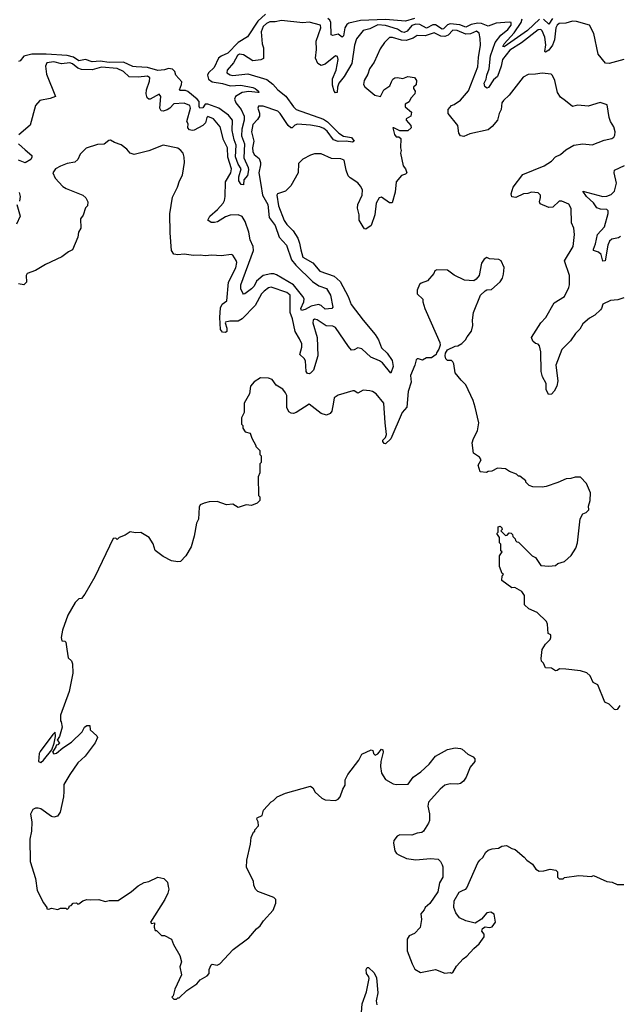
# Model space of a CAD drawing. Extents: x 2323203 to 2567568, y 883585 to 1022917.
# Tile 222 of 256: x 2495204 to 2499761, y 1008620 to 1016098. Entities that reach past the tile are written whole.
import ezdxf

# ---------------------------------------------------------------- set-up
doc = ezdxf.new("R2010")
doc.units = 0

msp = doc.modelspace()

# ---------------------------------------------------------------- linework, layer by layer
at = {"layer": '0CON10XD'}
for points in [[(2497071.4, 1016138.6), (2497014.5, 1016085.5), (2496935, 1015966.2), (2496865, 1015923.9), (2496785, 1015842.2), (2496735, 1015820.6), (2496715, 1015805.3), (2496683.2, 1015735), (2496640.4, 1015695), (2496631.6, 1015675), (2496640, 1015645), (2496666, 1015626), (2496745, 1015614), (2496805, 1015594.7), (2496885, 1015599.3), (2496975, 1015581.7), (2496994.5, 1015575), (2497020, 1015555), (2497022.5, 1015545), (2497015, 1015543.8), (2496945, 1015552.2), (2496895, 1015545.5), (2496845.5, 1015515), (2496837.3, 1015495), (2496847.2, 1015465), (2496887, 1015415), (2496910, 1015365), (2496909.6, 1015335), (2496891.5, 1015265), (2496891.1, 1015215), (2496912.1, 1015155), (2496908.3, 1015048.3), (2496941.4, 1014975), (2496942.7, 1014957.3), (2496935.5, 1014915), (2496907.9, 1014882.1), (2496905, 1014843.3), (2496887.5, 1014845), (2496870, 1014875), (2496870, 1014905), (2496887.1, 1014965), (2496865, 1015001.1), (2496845.3, 1015055), (2496848.7, 1015145), (2496833.2, 1015185), (2496819.1, 1015255), (2496821.8, 1015335), (2496791.3, 1015371.3), (2496717.9, 1015425), (2496634.7, 1015455.3), (2496613.1, 1015456.9), (2496595, 1015427.7), (2496574.5, 1015424.4), (2496567.4, 1015437.4), (2496569.2, 1015475), (2496553.5, 1015495), (2496483.2, 1015553.2), (2496465, 1015560.3), (2496425, 1015558.6), (2496417.9, 1015565), (2496434.4, 1015605), (2496436.1, 1015625), (2496391.9, 1015675), (2496383.8, 1015705), (2496365, 1015722), (2496335, 1015728.1), (2496304.2, 1015715.8), (2496255, 1015712.2), (2496175, 1015735.4), (2496090.6, 1015739.4), (2496065, 1015742), (2495994.3, 1015774.3), (2495885, 1015773.3), (2495815, 1015781.9), (2495755, 1015777.1), (2495705, 1015795.7), (2495655, 1015784.8), (2495614, 1015814), (2495565, 1015825.9), (2495405, 1015836.1), (2495295.5, 1015834.5), (2495235, 1015820.4), (2495208.9, 1015785), (2495195, 1015780.9)], [(2499794.6, 1015795.4), (2499685, 1015764), (2499655, 1015766.7), (2499601.2, 1015835), (2499566.4, 1015993.6), (2499533.3, 1016055), (2499435.5, 1016084.5), (2499405, 1016085.7), (2499355, 1016071.5), (2499305, 1016067.7), (2499287.6, 1016055), (2499277.9, 1016035), (2499267.7, 1015945), (2499253, 1015905), (2499225, 1015865.3), (2499201.2, 1015851.2), (2499194.1, 1015855), (2499203.1, 1015906.9), (2499196.1, 1015965), (2499175, 1016014.1), (2499165, 1016023.5), (2499145, 1016021.1), (2499018.7, 1015921.3), (2498929.1, 1015865), (2498872.8, 1015795), (2498863.2, 1015745), (2498835.2, 1015665), (2498805, 1015641.9), (2498766.2, 1015583.8), (2498755, 1015576.8), (2498740.1, 1015590.1), (2498734.6, 1015615), (2498749.5, 1015645), (2498753.6, 1015676.4), (2498771.4, 1015725), (2498782, 1015822), (2498816.4, 1015925), (2498860.5, 1015979.5), (2498915, 1016022.3), (2498940.2, 1016055), (2498939.2, 1016075), (2498925, 1016079.8), (2498825, 1016071.4), (2498765, 1016048), (2498715, 1016069.1), (2498685, 1016071.7), (2498635, 1016062), (2498595, 1016041), (2498548.5, 1016058.5), (2498475, 1016066.4), (2498455, 1016058.6), (2498425, 1016027.2), (2498415, 1016024.8), (2498365, 1016057.4), (2498345, 1016057.7), (2498295, 1016034.1), (2498245, 1016061.5), (2498215, 1016064), (2498185, 1016053.1), (2498150, 1016010), (2498125, 1015999.6), (2498105, 1016004.2), (2498074.6, 1016024.6), (2497985, 1016054.6), (2497925, 1016057.5), (2497865, 1016028.5), (2497814.8, 1016015.2), (2497765, 1015952.9), (2497747.7, 1015905), (2497727.8, 1015765), (2497668.9, 1015665), (2497630, 1015615), (2497618.6, 1015585), (2497616, 1015545), (2497605, 1015542.9), (2497594.7, 1015555), (2497581, 1015601), (2497581.3, 1015648.7), (2497609.5, 1015715), (2497624.5, 1015795), (2497618.9, 1015818.9), (2497605, 1015822.5), (2497525, 1015760.5), (2497495, 1015749.5), (2497471.1, 1015765), (2497451.5, 1015805), (2497461.1, 1015871.1), (2497457.7, 1015935), (2497493.3, 1016035), (2497490.9, 1016055), (2497405, 1016077.7), (2497355, 1016074.3), (2497195, 1016092.3), (2497145, 1016080), (2497105, 1016080), (2497080.6, 1016069.4), (2497054, 1016045), (2497040.4, 1016005), (2497048, 1015915), (2497056, 1015885), (2497056.4, 1015803.6), (2497036.1, 1015793.9), (2496975, 1015785.8), (2496905, 1015831.2), (2496875, 1015836.9), (2496859.4, 1015825), (2496829.7, 1015770.3), (2496782.2, 1015715), (2496778.6, 1015695), (2496805, 1015678.2), (2496825, 1015673.6), (2496937.4, 1015687.4), (2497082.9, 1015643), (2497127.5, 1015607.5), (2497164.8, 1015564.8), (2497226.6, 1015516.6), (2497284.1, 1015435), (2497305, 1015415.9), (2497512.9, 1015342.9), (2497542.3, 1015322.3), (2497630.8, 1015235), (2497665, 1015213.3), (2497725, 1015201.9), (2497746.9, 1015175), (2497733.8, 1015166.2), (2497685, 1015174.9), (2497625, 1015172.6), (2497588.4, 1015185), (2497540.2, 1015250.2), (2497515, 1015270.1), (2497485, 1015283.3), (2497415, 1015296.2), (2497315, 1015303.3), (2497295, 1015297.2), (2497275, 1015276.6), (2497265, 1015276.4), (2497244.3, 1015295), (2497185, 1015386), (2497165, 1015403.1), (2497055, 1015440), (2497020, 1015440), (2497013.9, 1015426.1), (2497027.9, 1015387.9), (2497026.9, 1015365), (2497011.7, 1015338.3), (2496975, 1015302), (2496965.4, 1015245), (2496984.3, 1015175), (2496972.9, 1015125), (2496975, 1015097.5), (2496986.2, 1015075), (2497023.5, 1015043.5), (2497033.6, 1015013.6), (2497035.2, 1014995), (2497022.2, 1014935), (2497035.6, 1014845), (2497049.5, 1014765), (2497089.1, 1014695), (2497100.7, 1014595), (2497145.7, 1014535), (2497175, 1014446.2), (2497230.7, 1014385), (2497270.5, 1014275), (2497303.1, 1014233.2), (2497428.8, 1014108.8), (2497477.1, 1014077.2), (2497536.9, 1014055), (2497566.7, 1014005), (2497583.8, 1013915), (2497577.5, 1013905), (2497525, 1013898.8), (2497496.2, 1013926.2), (2497475, 1013935.5), (2497419, 1013921), (2497375, 1013895.5), (2497345, 1013888.8), (2497340.5, 1013905), (2497364.7, 1013955), (2497366.5, 1013976.5), (2497356.6, 1013996.6), (2497283.9, 1014083.9), (2497155, 1014159), (2497135, 1014167.3), (2497112, 1014168), (2497055, 1014153.9), (2497005, 1014112.5), (2496985, 1014072.8), (2496965, 1014053.6), (2496915, 1014016), (2496905, 1014014), (2496899.7, 1014019.7), (2496884.6, 1014054.6), (2496884.7, 1014085), (2496982.1, 1014345), (2496979.2, 1014375), (2496956, 1014425), (2496946.2, 1014485), (2496917.6, 1014565), (2496895, 1014602.2), (2496865, 1014614.8), (2496805, 1014613.7), (2496768.8, 1014601.1), (2496707.1, 1014562.9), (2496685, 1014557.6), (2496658.4, 1014558.4), (2496634, 1014575), (2496648.6, 1014605), (2496708.5, 1014655), (2496750.6, 1014705), (2496761, 1014725), (2496764.8, 1014755.2), (2496769.5, 1014865), (2496807.9, 1014935), (2496813, 1014965), (2496787.1, 1015052.9), (2496784.7, 1015125), (2496753.5, 1015185), (2496728, 1015285), (2496677.5, 1015345), (2496635, 1015363.5), (2496626, 1015354), (2496615.7, 1015314.3), (2496596.9, 1015293.1), (2496530.3, 1015259.7), (2496515, 1015255.7), (2496495, 1015260), (2496482, 1015275), (2496485.6, 1015305.6), (2496473.6, 1015325), (2496502.8, 1015425), (2496496.4, 1015445), (2496455, 1015463.5), (2496375, 1015458.5), (2496345, 1015425.4), (2496326, 1015414), (2496295, 1015402.3), (2496278.8, 1015405), (2496270, 1015425), (2496276.2, 1015515), (2496265, 1015532.5), (2496195, 1015493.8), (2496185, 1015493.3), (2496173.1, 1015503.1), (2496165.5, 1015535), (2496167.3, 1015565), (2496190.4, 1015629.6), (2496193.1, 1015655), (2496175, 1015669.4), (2496105, 1015661.6), (2496035, 1015664.7), (2495993.5, 1015705), (2495945, 1015728.1), (2495825, 1015736.4), (2495755, 1015715.8), (2495675, 1015718.6), (2495645, 1015729), (2495605, 1015761.3), (2495585, 1015769.2), (2495522.4, 1015762.4), (2495465, 1015778.3), (2495411.3, 1015768.7), (2495399.2, 1015745), (2495408, 1015685), (2495476.7, 1015515), (2495435, 1015498), (2495356.4, 1015483.6), (2495323.3, 1015445), (2495284.2, 1015295.8), (2495197.9, 1015222.1)], [(2498205, 1016107.4), (2498135, 1016087.1), (2497985, 1016099.9), (2497795, 1016091.5), (2497705, 1016070), (2497689.2, 1016060.8), (2497674.6, 1016035), (2497665.4, 1015975), (2497655, 1015965.7), (2497625, 1015986.9), (2497585, 1015978.2), (2497572.6, 1015982.6), (2497569.4, 1016075), (2497560, 1016095), (2497545, 1016105.8)], [(2499155, 1016101), (2499064.4, 1016015), (2498885, 1015891.6), (2498877.1, 1015895), (2498886.6, 1015915), (2498962.2, 1015997.8), (2499016.5, 1016075), (2499023, 1016105)], [(2499254.4, 1016105.6), (2499225, 1016063.1), (2499185, 1016101.3)], [(2499794.2, 1013985.8), (2499750.3, 1013969.7), (2499695, 1013963.8), (2499635, 1013937.5), (2499626.7, 1013905), (2499617.5, 1013895), (2499575, 1013853.3), (2499535, 1013830), (2499485, 1013788), (2499462.2, 1013747.8), (2499428.5, 1013715), (2499390.2, 1013659.8), (2499325, 1013593.3), (2499279.4, 1013475), (2499294.4, 1013355), (2499286.4, 1013313.6), (2499265, 1013276.7), (2499245, 1013253.3), (2499221.7, 1013251.7), (2499205, 1013290), (2499205.5, 1013335.6), (2499178.6, 1013385), (2499166, 1013425), (2499164.2, 1013575), (2499155, 1013620), (2499145, 1013632.5), (2499125, 1013638.8), (2499103.3, 1013655), (2499093.3, 1013685), (2499164.2, 1013795.8), (2499202.5, 1013835), (2499265, 1013947.5), (2499343.8, 1013995), (2499376.6, 1014063.4), (2499381.9, 1014085), (2499381.5, 1014155), (2499345.5, 1014265), (2499409.6, 1014375), (2499421.1, 1014465), (2499415.5, 1014515.5), (2499398.6, 1014555), (2499394.4, 1014664.4), (2499377, 1014697), (2499325, 1014718.8), (2499305, 1014718.8), (2499255, 1014673.8), (2499225, 1014670), (2499158.8, 1014698.8), (2499153.8, 1014715), (2499162.3, 1014747.7), (2499162, 1014765), (2499145, 1014783.8), (2499095, 1014786.9), (2499065, 1014776.9), (2499032.5, 1014775), (2498975, 1014746.2), (2498945, 1014752.5), (2498939.2, 1014775), (2498954.3, 1014825), (2499028, 1014922), (2499191.2, 1014988.8), (2499245, 1015024), (2499275, 1015055.8), (2499315, 1015074), (2499355, 1015110), (2499414.4, 1015145.6), (2499485, 1015154), (2499555, 1015146.2), (2499645, 1015182.5), (2499705, 1015196), (2499718.8, 1015205), (2499728.3, 1015221.7), (2499730, 1015245), (2499720, 1015285), (2499694.6, 1015324.6), (2499683.3, 1015355), (2499670, 1015450), (2499615, 1015468.9), (2499525, 1015440), (2499445, 1015449.2), (2499405, 1015438), (2499352.2, 1015482.2), (2499315, 1015510), (2499292.2, 1015545), (2499270, 1015635), (2499254.2, 1015674.2), (2499244.1, 1015684.1), (2499175, 1015691.4), (2499125, 1015682.9), (2499067.7, 1015682.3), (2499030, 1015660), (2498923.3, 1015525), (2498880, 1015485), (2498868.8, 1015465), (2498864, 1015416), (2498848.8, 1015385), (2498836.2, 1015335), (2498795, 1015286.2), (2498765, 1015262), (2498625, 1015230), (2498578.3, 1015211.7), (2498555, 1015216.7), (2498541.2, 1015235), (2498533.6, 1015293.6), (2498460, 1015385), (2498460, 1015415), (2498485, 1015446.7), (2498506.1, 1015453.9), (2498553.9, 1015486.1), (2498615, 1015556.7), (2498685, 1015740), (2498690.6, 1015809.4), (2498706.9, 1015905), (2498704.4, 1015955), (2498696.9, 1015995), (2498675, 1016010.5), (2498630.1, 1015989.9), (2498595, 1015986.7), (2498528.1, 1016015), (2498495, 1016018.3), (2498459.3, 1015980.7), (2498435, 1015970), (2498405, 1015973.2), (2498355, 1015997), (2498285, 1015975.8), (2498225, 1015976.9), (2498193.3, 1015956.7), (2498141.4, 1015938.6), (2498105, 1015941.6), (2498036.5, 1015963.5), (2498015, 1015962.2), (2497977.1, 1015925), (2497944.6, 1015875), (2497896.9, 1015775), (2497861.4, 1015725), (2497850.6, 1015685), (2497822.9, 1015635), (2497816, 1015605), (2497827.3, 1015587.3), (2497904.2, 1015525), (2497945, 1015514.8), (2497970.8, 1015565), (2498016.4, 1015595), (2498030.2, 1015625), (2498040, 1015645), (2498055, 1015656.2), (2498075, 1015659.4), (2498115, 1015651.4), (2498155, 1015667.3), (2498205, 1015657.9), (2498219.8, 1015635), (2498216.8, 1015603.2), (2498198, 1015585), (2498196.2, 1015575), (2498209.2, 1015555), (2498208, 1015535), (2498177.7, 1015502.3), (2498165, 1015472.5), (2498132.5, 1015455), (2498132.5, 1015435), (2498182.5, 1015395), (2498177.5, 1015365), (2498142.5, 1015345), (2498142.5, 1015335), (2498177.5, 1015295), (2498180, 1015275), (2498155, 1015252.5), (2498093.6, 1015253.6), (2498047, 1015277), (2498040, 1015275), (2498053.3, 1015225), (2498065, 1015207.5), (2498085, 1015207.5), (2498100, 1015195), (2498097.5, 1015125), (2498102.5, 1015105), (2498097.5, 1015085), (2498118.3, 1014988.3), (2498136.2, 1014965), (2498146, 1014935), (2498135, 1014924), (2498105.8, 1014914.2), (2498064.1, 1014865.9), (2498056.9, 1014786.9), (2498035, 1014707.5), (2498015, 1014706.7), (2497955, 1014748.8), (2497935, 1014743.8), (2497914.5, 1014705), (2497902.9, 1014615), (2497876.2, 1014535), (2497835, 1014507.5), (2497825, 1014510), (2497814.2, 1014525), (2497784.2, 1014575), (2497784, 1014615), (2497772.5, 1014665), (2497774.3, 1014695), (2497806.5, 1014765), (2497808.5, 1014805), (2497795, 1014834), (2497775, 1014858), (2497715.7, 1014895.7), (2497701.3, 1014911.3), (2497684.2, 1014955), (2497670.6, 1015030.6), (2497645, 1015040.8), (2497575, 1015042.2), (2497495, 1015078.5), (2497445, 1015078.5), (2497415, 1015069.5), (2497355, 1015037.1), (2497324, 1015005), (2497321.4, 1014935), (2497264.3, 1014835), (2497223.6, 1014796.4), (2497164.3, 1014775.7), (2497157.5, 1014765), (2497171.1, 1014685), (2497215, 1014572.9), (2497235, 1014542.2), (2497283.3, 1014493.3), (2497317.4, 1014437.4), (2497331.1, 1014401.1), (2497340.1, 1014350.1), (2497355, 1014294.6), (2497432.1, 1014252.1), (2497485, 1014186.9), (2497595, 1014150.9), (2497640.4, 1014110.5), (2497700.9, 1013995), (2497724.4, 1013934.4), (2497814.4, 1013814.4), (2497905, 1013707.8), (2497931.2, 1013665), (2497955, 1013604.3), (2497997.5, 1013565), (2498035, 1013510), (2498042.9, 1013465), (2498025, 1013413.8), (2497961.4, 1013491.4), (2497937.7, 1013507.7), (2497873.4, 1013535), (2497805, 1013598.1), (2497775, 1013606.6), (2497745, 1013589.5), (2497725, 1013588.1), (2497702.1, 1013615), (2497605, 1013760), (2497585, 1013769.1), (2497532.2, 1013772.2), (2497465, 1013818.2), (2497445, 1013824.3), (2497434.6, 1013815), (2497431.8, 1013795), (2497464.7, 1013685), (2497471.1, 1013545), (2497437.5, 1013435), (2497415, 1013412.5), (2497405, 1013407.5), (2497390.6, 1013410.6), (2497382.2, 1013425), (2497376.1, 1013506.1), (2497365.2, 1013525.2), (2497334.4, 1013555), (2497349.6, 1013610.4), (2497347.7, 1013635), (2497331.6, 1013675), (2497298.5, 1013728.5), (2497277.8, 1013825), (2497260.2, 1013875), (2497259.6, 1014005), (2497235, 1014026.2), (2497115, 1014065.6), (2497095, 1014061.9), (2497061.1, 1014035), (2497042.3, 1014015), (2496993.4, 1013926.6), (2496895.4, 1013825), (2496865, 1013808.3), (2496801.2, 1013808.8), (2496769.1, 1013800.9), (2496765.8, 1013794.2), (2496779.4, 1013755), (2496779.2, 1013730.8), (2496768.8, 1013721.2), (2496745, 1013725.7), (2496731.4, 1013745), (2496726, 1013835), (2496731.1, 1013908.9), (2496743.3, 1013936.7), (2496778.6, 1013961.5), (2496790.8, 1014105), (2496846.6, 1014213.4), (2496854.6, 1014254.6), (2496850, 1014270), (2496825, 1014308.8), (2496815, 1014314.2), (2496735, 1014303.5), (2496665, 1014309.5), (2496615, 1014303.5), (2496575, 1014308.5), (2496525, 1014305.7), (2496455, 1014318.1), (2496405, 1014312), (2496375, 1014316.7), (2496358.8, 1014345), (2496348.8, 1014478.8), (2496345.9, 1014624.1), (2496365, 1014750), (2496404, 1014825), (2496418, 1014875), (2496442.1, 1014917.9), (2496457.1, 1015012.9), (2496454.6, 1015054.6), (2496445.5, 1015085), (2496430, 1015105), (2496405, 1015122.2), (2496294.3, 1015145.7), (2496185, 1015100.9), (2496075, 1015074.3), (2496043.8, 1015085), (2496018.8, 1015115), (2495975, 1015147.5), (2495924.2, 1015164.2), (2495895, 1015182.5), (2495881.2, 1015178.8), (2495845, 1015151.2), (2495795, 1015150), (2495709.3, 1015120.7), (2495665, 1015076.7), (2495645, 1015036.7), (2495623.6, 1015016.4), (2495565, 1015004.4), (2495513.8, 1014986.2), (2495477.5, 1014965), (2495455.7, 1014935), (2495474.5, 1014894.5), (2495530.9, 1014830.9), (2495556.7, 1014815), (2495683.3, 1014765), (2495705.7, 1014745.7), (2495721.2, 1014715), (2495718.8, 1014685), (2495705, 1014667.5), (2495685.9, 1014614.1), (2495665.9, 1014584.1), (2495667.7, 1014515), (2495652.2, 1014485), (2495645.4, 1014445), (2495605, 1014350), (2495575, 1014335.8), (2495525, 1014296.5), (2495401.1, 1014238.9), (2495325, 1014191.9), (2495261.2, 1014168.8), (2495252.5, 1014155), (2495255.8, 1014105), (2495236.2, 1014083.8), (2495195, 1014090.6)], [(2495196, 1015155), (2495245, 1015110), (2495295.6, 1015065.7), (2495297.1, 1015052.9), (2495288.9, 1015035), (2495245, 1015011.2), (2495195, 1015031.5)], [(2499770.2, 1014449.8), (2499755, 1014441.1), (2499705, 1014430.3), (2499686.9, 1014415), (2499672.7, 1014385), (2499652.5, 1014265), (2499635, 1014262.5), (2499622.9, 1014315), (2499603.2, 1014333.2), (2499566, 1014345), (2499564.5, 1014354.5), (2499581.3, 1014395), (2499594.6, 1014465), (2499647.8, 1014525), (2499676.2, 1014625), (2499675.4, 1014645), (2499665, 1014655.3), (2499618.2, 1014658.2), (2499589.1, 1014669.1), (2499565, 1014705.5), (2499512.3, 1014755), (2499484, 1014795), (2499635, 1014754), (2499665, 1014756.9), (2499699.7, 1014770.3), (2499723.8, 1014796.2), (2499740.9, 1014855), (2499722.2, 1014935), (2499725.5, 1014954.5), (2499800.5, 1014989.5)], [(2495199.2, 1014785), (2495207.7, 1014755), (2495201.9, 1014718.1)], [(2495181.4, 1014695), (2495208.1, 1014605), (2495179.4, 1014545)], [(2499765, 1010890), (2499745, 1010860), (2499735, 1010857.5), (2499725, 1010860), (2499685, 1010900), (2499650, 1010915), (2499598.8, 1011045), (2499563.3, 1011065), (2499540, 1011115), (2499515, 1011136.7), (2499465, 1011153.3), (2499353.6, 1011166.4), (2499307, 1011167), (2499290, 1011155), (2499275, 1011153.3), (2499245, 1011172.5), (2499200, 1011175), (2499185, 1011210), (2499170, 1011225), (2499167.5, 1011245), (2499174.4, 1011315.6), (2499200, 1011355), (2499235, 1011390), (2499240, 1011405), (2499240, 1011425), (2499220, 1011435), (2499216.2, 1011506.2), (2499208.3, 1011528.3), (2499136.4, 1011596.4), (2499073, 1011623), (2499040, 1011655), (2499040, 1011725), (2499020, 1011755), (2498966.4, 1011786.4), (2498945, 1011783.3), (2498868.3, 1011838.3), (2498870, 1011875), (2498880, 1011885), (2498871.7, 1011891.7), (2498850, 1011945), (2498850, 1012025), (2498870, 1012055), (2498860, 1012065), (2498860, 1012115), (2498850, 1012125), (2498850, 1012165), (2498830, 1012195), (2498840, 1012205), (2498840, 1012245), (2498855, 1012250), (2498868.3, 1012238.3), (2498870, 1012225), (2498860, 1012215), (2498895, 1012180), (2498908.3, 1012181.7), (2498925, 1012200), (2498938.3, 1012198.3), (2498948.3, 1012188.3), (2498951.7, 1012171.7), (2498970, 1012155), (2498971.7, 1012141.7), (2498981.7, 1012131.7), (2498995, 1012130), (2499100, 1012025), (2499123, 1012013), (2499165, 1011952.5), (2499225, 1011946.7), (2499275, 1011952.5), (2499295, 1011966.7), (2499345, 1011982.5), (2499395, 1012027.5), (2499431.2, 1012085), (2499442.5, 1012125), (2499463.8, 1012306.2), (2499485, 1012344), (2499510, 1012355), (2499530, 1012375), (2499526.4, 1012403.6), (2499540, 1012445), (2499542.5, 1012505), (2499512.5, 1012575), (2499465, 1012622.5), (2499425, 1012622.5), (2499393, 1012613), (2499358.3, 1012611.7), (2499295, 1012582.5), (2499205, 1012552.5), (2499175, 1012547.5), (2499105, 1012550), (2499075, 1012560), (2499050, 1012585), (2499050, 1012595), (2499005, 1012630), (2498995, 1012630), (2498980, 1012645), (2498926.7, 1012666.7), (2498895, 1012687.5), (2498835, 1012692.5), (2498791.7, 1012668.3), (2498765, 1012667.5), (2498751.7, 1012658.3), (2498703.6, 1012663.6), (2498687.5, 1012715), (2498712.5, 1012755), (2498697.5, 1012775), (2498653.8, 1012805), (2498643.8, 1012885), (2498652.3, 1012917.7), (2498684, 1012975), (2498694, 1013035), (2498666.7, 1013155), (2498651.2, 1013205), (2498595.7, 1013325.7), (2498558.8, 1013358.8), (2498513.8, 1013415), (2498503, 1013483), (2498495, 1013500), (2498485, 1013510), (2498455, 1013510), (2498443, 1013523), (2498437.5, 1013545), (2498440, 1013565), (2498455, 1013590), (2498513, 1013617), (2498535, 1013620), (2498565, 1013637.5), (2498593.3, 1013665), (2498605, 1013690), (2498637, 1013733), (2498648, 1013775), (2498646, 1013815), (2498654.2, 1013875), (2498706.7, 1014005), (2498740.8, 1014039.2), (2498755, 1014046.2), (2498790.7, 1014049.3), (2498854.4, 1014105.6), (2498872.5, 1014135), (2498882, 1014165), (2498886, 1014215), (2498863.3, 1014265), (2498845, 1014276.2), (2498775, 1014282.5), (2498755, 1014292.5), (2498735, 1014280), (2498712.7, 1014247.3), (2498696.7, 1014155), (2498673.9, 1014126.1), (2498656, 1014114), (2498585, 1014119.4), (2498505, 1014158.6), (2498455, 1014196), (2498375, 1014198.8), (2498358.8, 1014191.2), (2498350.7, 1014169.3), (2498302.5, 1014115), (2498255, 1014096.7), (2498243.8, 1014086.2), (2498226, 1014044), (2498226.1, 1014016.1), (2498266.7, 1013975), (2498266.7, 1013955), (2498283.3, 1013905), (2498369.3, 1013709.3), (2498397.5, 1013645), (2498400, 1013625), (2498390, 1013595), (2498371.7, 1013568.3), (2498370, 1013555), (2498335, 1013530), (2498295, 1013530), (2498265, 1013512.5), (2498235, 1013522.5), (2498225, 1013522.5), (2498216.4, 1013513.6), (2498208, 1013475), (2498174.4, 1013395), (2498179.5, 1013345), (2498156, 1013274), (2498146.6, 1013155), (2498110.9, 1013115), (2498025, 1012914.2), (2497985, 1012875.8), (2497975, 1012879.2), (2497962.9, 1012895), (2497964.3, 1012905), (2497985.5, 1012924.5), (2497992, 1012948), (2497980.8, 1013035), (2497972.7, 1013185), (2497913.3, 1013255), (2497885, 1013273.8), (2497865, 1013278.8), (2497815, 1013283.3), (2497775, 1013260), (2497745, 1013278), (2497735, 1013278), (2497623.9, 1013246.1), (2497594.2, 1013225.8), (2497588, 1013192)], [(2497588, 1013192), (2497576.4, 1013123.6), (2497565, 1013107.5), (2497535.5, 1013094.5), (2497495, 1013107.1), (2497405, 1013178.1), (2497305, 1013114.5), (2497285, 1013106.7), (2497268.3, 1013108.3), (2497250.7, 1013120.7), (2497233.2, 1013153.2), (2497233.3, 1013243.3), (2497225, 1013263.8), (2497205, 1013291.2), (2497152.3, 1013322.3), (2497123.9, 1013363.9), (2497095.9, 1013375.9), (2497035, 1013377.5), (2496985, 1013346.7), (2496957.5, 1013315), (2496950, 1013255), (2496910, 1013185), (2496910, 1013115), (2496890, 1013075), (2496890, 1013025), (2496900, 1013015), (2496900, 1012995), (2496917, 1012967), (2496957, 1012957), (2496968.3, 1012918.3), (2497000, 1012865), (2497000, 1012855), (2497030, 1012825), (2497030, 1012795), (2497040, 1012785), (2497040, 1012735), (2497030, 1012725), (2497030, 1012655), (2497017.5, 1012625), (2497020, 1012485), (2497030, 1012475), (2497030, 1012445), (2497010, 1012425), (2496965, 1012407.5), (2496925, 1012412.5), (2496865, 1012393.3), (2496825, 1012417.5), (2496775, 1012413.8), (2496705, 1012438), (2496644.1, 1012435.9), (2496605, 1012426.7), (2496577, 1012413), (2496567.5, 1012395), (2496562.5, 1012305), (2496547.5, 1012275), (2496530, 1012175), (2496507.5, 1012095), (2496467.5, 1012025), (2496427, 1011983), (2496405, 1011980), (2496358.3, 1011988.3), (2496295, 1012020), (2496235, 1012067.5), (2496217.7, 1012117.7), (2496187.5, 1012165), (2496125, 1012202.5), (2496085, 1012200), (2496045, 1012207.5), (2496005, 1012182.5), (2495960, 1012165), (2495945, 1012150), (2495935, 1012160), (2495915, 1012157.5), (2495774.5, 1011865.6), (2495700, 1011735), (2495675, 1011702.5), (2495655, 1011700), (2495625, 1011672.5), (2495570, 1011575), (2495529.6, 1011460.5), (2495518.8, 1011405), (2495525, 1011380), (2495547, 1011377), (2495555, 1011370), (2495563.8, 1011316.2), (2495572.3, 1011252.3), (2495598.3, 1011228.3), (2495606.2, 1011205), (2495607.1, 1011135), (2495580, 1010995), (2495514.4, 1010815), (2495513.3, 1010773.3), (2495520, 1010765), (2495526.7, 1010725), (2495507, 1010653), (2495490, 1010625), (2495507.5, 1010605), (2495495, 1010590), (2495481.7, 1010588.3), (2495480, 1010575), (2495452.5, 1010535), (2495465, 1010523.3), (2495485, 1010527.5), (2495531.9, 1010568.1), (2495598.3, 1010611.7), (2495679.7, 1010690.3), (2495697.5, 1010725), (2495715, 1010737.5), (2495736.7, 1010736.7), (2495740, 1010705), (2495789.6, 1010659.5), (2495796.2, 1010645), (2495777.5, 1010605), (2495703.1, 1010505), (2495645, 1010454.2), (2495584.5, 1010365), (2495540.2, 1010289.8), (2495539.1, 1010235), (2495538.2, 1010195), (2495511.8, 1010078.2), (2495490.7, 1010049.3), (2495465, 1010042.2), (2495445, 1010045.6), (2495365, 1010104.4), (2495345, 1010110.6), (2495325, 1010109.2), (2495305, 1010098.8), (2495287.5, 1010065), (2495296.7, 1010005), (2495293.3, 1009935), (2495281.2, 1009875), (2495283.3, 1009705), (2495323.3, 1009575), (2495337.5, 1009485), (2495385, 1009390), (2495410, 1009355), (2495410, 1009345), (2495425, 1009342.5), (2495445, 1009350), (2495495, 1009340), (2495515, 1009350), (2495555, 1009350), (2495565, 1009340), (2495578.3, 1009351.7), (2495581.7, 1009368.3), (2495595, 1009370), (2495611.7, 1009388.3), (2495635, 1009390), (2495645, 1009380), (2495655, 1009382.5), (2495683.9, 1009406.1), (2495715, 1009416.7), (2495745, 1009412.5), (2495805, 1009416.7), (2495855, 1009400), (2495885, 1009407.5), (2495951.7, 1009408.3), (2496055, 1009476.7), (2496105, 1009520), (2496150, 1009545), (2496185, 1009552.5), (2496255, 1009586.7), (2496300, 1009575), (2496327, 1009547), (2496333.6, 1009513.6), (2496336.7, 1009495), (2496330, 1009465), (2496308, 1009415), (2496197.5, 1009245), (2496205, 1009232.5), (2496228.3, 1009238.3), (2496227.5, 1009205), (2496235, 1009180), (2496245, 1009180), (2496283, 1009143), (2496305, 1009142.5), (2496357.5, 1009115), (2496373, 1009073), (2496421.7, 1008991.7), (2496433, 1008943), (2496421.2, 1008905), (2496433.3, 1008845), (2496382.5, 1008735), (2496370, 1008685), (2496360, 1008675), (2496375, 1008660), (2496395, 1008660)], [(2495365, 1010457.5), (2495385.6, 1010474.4), (2495447.5, 1010552.5), (2495467.5, 1010602.5), (2495476.7, 1010653.3), (2495475, 1010687.5), (2495455, 1010668.8), (2495359.3, 1010540.7), (2495352.5, 1010525), (2495347.5, 1010465), (2495365, 1010457.5)], [(2496395, 1008660), (2496405, 1008670), (2496415, 1008670), (2496473.9, 1008726.1), (2496550, 1008775), (2496576.7, 1008805), (2496628.8, 1008835), (2496643.8, 1008855), (2496644, 1008885), (2496660, 1008920), (2496666.2, 1008923.8), (2496705, 1008917.5), (2496725, 1008926.7), (2496827.5, 1009035), (2496945.9, 1009124.1), (2497005, 1009192.5), (2497032.5, 1009215), (2497057, 1009253), (2497130, 1009335), (2497151.7, 1009388.3), (2497150, 1009415), (2497135, 1009430), (2497015, 1009477.5), (2496997.5, 1009495), (2496982.5, 1009525), (2496980, 1009555), (2496928.3, 1009658.3), (2496930, 1009715), (2496957.5, 1009835), (2496963, 1009887), (2496981.7, 1009928.3), (2496990, 1009935), (2496990, 1009945), (2497020, 1009975), (2497017.5, 1010005), (2497007.5, 1010025), (2497010, 1010035), (2497046.4, 1010053.6), (2497057.5, 1010095), (2497115, 1010157.5), (2497133, 1010167), (2497160, 1010195), (2497225, 1010223.3), (2497415, 1010276.7), (2497432.5, 1010265), (2497450.7, 1010230.7), (2497500, 1010185), (2497525, 1010172.5), (2497605, 1010167.5), (2497625, 1010177.5), (2497640, 1010195), (2497660, 1010255), (2497677.5, 1010285), (2497677.5, 1010325), (2497697.5, 1010365), (2497782.5, 1010475), (2497805, 1010520), (2497875, 1010552.5), (2497888.3, 1010548.3), (2497892.5, 1010525), (2497905, 1010513.3), (2497925, 1010523.3), (2497955, 1010556.7), (2497963, 1010553), (2497965.8, 1010535), (2497950, 1010465), (2497947.5, 1010425), (2497953.3, 1010375), (2497985, 1010327.5), (2498042.5, 1010295), (2498065, 1010290), (2498157.6, 1010292.4), (2498193.9, 1010346.1), (2498253.7, 1010386.3), (2498317.2, 1010442.8), (2498365, 1010504), (2498455.9, 1010554.1), (2498512.7, 1010567.3), (2498555, 1010562.5), (2498567.8, 1010557.8), (2498610.3, 1010520.3), (2498649.7, 1010499.7), (2498663.9, 1010483.9), (2498663.8, 1010465), (2498628.9, 1010421.1), (2498596.9, 1010345), (2498578, 1010315), (2498555, 1010298), (2498535, 1010291.9), (2498475, 1010294.4), (2498435, 1010284.3), (2498398.6, 1010255), (2498312, 1010155), (2498305.7, 1010125), (2498317.5, 1010067.5), (2498317.8, 1010015), (2498311.4, 1009995), (2498272.5, 1009935), (2498260, 1009925), (2498225, 1009920), (2498185.6, 1009904.4), (2498093, 1009907), (2498073, 1009897), (2498048.8, 1009865), (2498046.2, 1009845), (2498055.9, 1009785.9), (2498068.8, 1009765), (2498085, 1009754), (2498145, 1009726.7), (2498215, 1009716.2), (2498325, 1009727.5), (2498385, 1009722.5), (2498402.5, 1009705), (2498415, 1009680), (2498420, 1009665), (2498418.8, 1009585), (2498395, 1009542.5), (2498381.2, 1009475), (2498321.2, 1009385), (2498286.7, 1009355), (2498277.5, 1009337.5), (2498253.6, 1009306.4), (2498258, 1009265), (2498247, 1009203), (2498205, 1009158.8), (2498165, 1009138.8), (2498150, 1009115), (2498149.2, 1009025), (2498186.4, 1008926.4), (2498207.3, 1008887.3), (2498250.7, 1008860.7), (2498365, 1008883.3), (2498435, 1008856.7), (2498475, 1008862.5), (2498485, 1008857.5), (2498495, 1008862.5), (2498525, 1008910), (2498575, 1008966.2), (2498603.3, 1008985), (2498656, 1009045), (2498695, 1009078.8), (2498735, 1009133.3), (2498733.6, 1009153.6), (2498717.5, 1009175), (2498722.5, 1009195), (2498741.7, 1009208.3), (2498775, 1009203.3), (2498795, 1009207.5), (2498820, 1009245), (2498809.2, 1009305), (2498785, 1009320.6), (2498755, 1009313.8), (2498715, 1009267.5), (2498665, 1009236.7), (2498593.6, 1009253.6), (2498547, 1009277), (2498517.5, 1009315), (2498504.2, 1009354.2), (2498506.7, 1009405), (2498545, 1009472.5), (2498573.8, 1009486.2), (2498595, 1009493.3), (2498603.3, 1009505), (2498686.4, 1009693.6), (2498700, 1009715), (2498723.3, 1009735), (2498746.7, 1009775), (2498765, 1009790), (2498795, 1009801.2), (2498843, 1009807), (2498868.3, 1009821.7), (2498905, 1009826.7), (2498945, 1009802.5), (2498970, 1009795), (2499038.6, 1009738.6), (2499057.5, 1009715), (2499102.5, 1009685), (2499127, 1009647), (2499152.3, 1009632.3), (2499186.4, 1009633.6), (2499235, 1009647.5), (2499278.3, 1009638.3), (2499292.5, 1009625), (2499292.5, 1009585), (2499305, 1009573.3), (2499335, 1009573.8), (2499345, 1009582.5), (2499452.7, 1009597.3), (2499548.8, 1009591.2), (2499565, 1009597.5), (2499665, 1009552.5), (2499707, 1009547), (2499745, 1009530), (2499795, 1009530)], [(2497799.4, 1008525), (2497806.8, 1008623.2), (2497840.6, 1008715), (2497860, 1008815), (2497858.8, 1008828.8), (2497840, 1008855), (2497836.2, 1008885), (2497845, 1008900), (2497855, 1008900), (2497898.6, 1008858.6), (2497915, 1008820), (2497926.8, 1008706.8), (2497914.1, 1008645.9), (2497918, 1008615)]]:
    msp.add_lwpolyline(points, dxfattribs=at)

doc.saveas('drawing.dxf')
